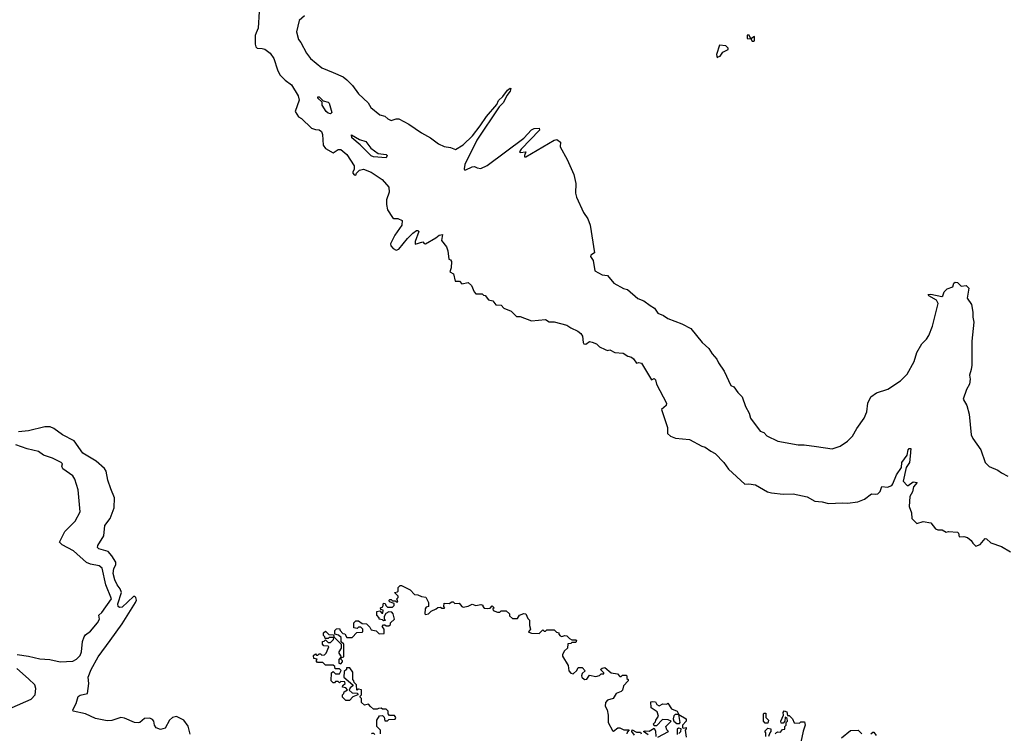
# Model space of a CAD drawing. Extents: x 2240384 to 2404287, y 351326 to 526670.
# Tile 190 of 256: x 2260695 to 2268486, y 503140 to 508791. Entities that reach past the tile are written whole.
import ezdxf

# ---------------------------------------------------------------- set-up
doc = ezdxf.new("R2010")
doc.units = 0

msp = doc.modelspace()

# ---------------------------------------------------------------- linework, layer by layer
at = {"layer": '0CON20XD'}
for points in [[(2262590, 508855), (2262582, 508725), (2262566.2, 508686.2)], [(2262949.5, 508820.5), (2262905.7, 508785), (2262884.3, 508694.3), (2262900, 508635), (2262919.7, 508609.7), (2262964.4, 508525), (2262995, 508484), (2263085, 508411.2), (2263175, 508373.3), (2263255, 508338), (2263285, 508316.2), (2263329.3, 508269.3), (2263375, 508203.3), (2263451.7, 508131.7), (2263473.8, 508095), (2263545, 508038.8), (2263585, 508026.7), (2263607.5, 508005), (2263633.9, 507993.9), (2263675, 508006.7), (2263695, 508006.7), (2263775, 507962.5), (2263873.9, 507893.9), (2263946.1, 507856.1), (2264009.3, 507809.3), (2264055, 507786.7), (2264105, 507780), (2264143.9, 507763.9), (2264205, 507800.5), (2264277.4, 507872.6), (2264339.3, 507950.7), (2264388.5, 508025), (2264470, 508120), (2264485, 508150.8), (2264518, 508182), (2264555, 508232), (2264575, 508248), (2264582.5, 508245), (2264575.6, 508225), (2264550.2, 508189.8), (2264522.5, 508135), (2264490.2, 508099.8), (2264313.6, 507836.4), (2264216.5, 507645), (2264211.4, 507611.4), (2264215, 507603.3), (2264225, 507601.2), (2264275, 507626), (2264295, 507627.5), (2264315, 507617.5), (2264345, 507613.3), (2264395, 507635.7), (2264685, 507854), (2264745, 507920), (2264765, 507930), (2264805, 507932.5), (2264808, 507915), (2264662, 507765), (2264650, 507745), (2264655, 507740), (2264700, 507745), (2264690, 507715), (2264690, 507705), (2264700, 507705), (2264925, 507838.1), (2264945, 507843.3), (2264975, 507820), (2264972.5, 507785), (2265026.7, 507685), (2265080, 507565), (2265096.4, 507493.6), (2265093.6, 507416.4), (2265101.2, 507385), (2265156.7, 507265), (2265190, 507215), (2265208.8, 507165), (2265242.5, 506945), (2265213.6, 506926.4), (2265213, 506917), (2265232, 506885), (2265245, 506803.3), (2265305, 506770), (2265346.1, 506766.1), (2265397.5, 506705), (2265472.3, 506662.3), (2265505, 506653.3), (2265585, 506583.3), (2265633.6, 506563.6), (2265685, 506526.7), (2265717.7, 506507.7), (2265745, 506467.5), (2265789.2, 506449.2), (2265823.3, 506425), (2265935, 506383.8), (2266005, 506346.2), (2266096.2, 506235), (2266148.1, 506188.1), (2266175, 506143.8), (2266212.7, 506102.7), (2266224, 506075), (2266268.3, 506008.3), (2266323.3, 505895), (2266345, 505883.3), (2266377.8, 505837.8), (2266411.2, 505805), (2266438.3, 505728.3), (2266467.5, 505675), (2266476.7, 505635), (2266555, 505533.8), (2266582.9, 505522.9), (2266607.5, 505495), (2266695, 505453.8), (2266855, 505424), (2266903.6, 505423.6), (2267000.5, 505410.5), (2267125, 505394), (2267187.5, 505415), (2267245, 505453.3), (2267285.8, 505494.2), (2267319.2, 505555), (2267377.5, 505635), (2267398, 505685), (2267406.7, 505755), (2267430, 505805), (2267475, 505836), (2267565, 505865.8), (2267665, 505932.2), (2267716.4, 505983.6), (2267771.8, 506085), (2267794.4, 506155), (2267832.2, 506225), (2267869.5, 506260.5), (2267889.8, 506290.2), (2267916.9, 506365), (2267963.1, 506545), (2267950.7, 506570.7), (2267889.2, 506605), (2267883.3, 506615), (2267905, 506617.5), (2267992, 506598), (2268000, 506605), (2268010, 506635), (2268035, 506660), (2268080, 506675), (2268086, 506704), (2268096.2, 506713.8), (2268115, 506710.8), (2268145, 506680), (2268185.6, 506685.6), (2268204.4, 506665), (2268193.3, 506585), (2268226.2, 506535), (2268238, 506475), (2268236.2, 506435), (2268243.8, 506395), (2268230, 506245), (2268229.2, 506055), (2268225, 506020), (2268210, 505975), (2268216.2, 505945), (2268211.2, 505905), (2268186.1, 505863.9), (2268160, 505785), (2268188.6, 505735), (2268206.8, 505666.8), (2268223.8, 505505), (2268236.7, 505475), (2268300, 505385), (2268334.3, 505284.3), (2268365, 505252.5), (2268435, 505224.4), (2268465, 505202.9), (2268515, 505176)], [(2262566.2, 508686.2), (2262558.6, 508665), (2262557.3, 508597.3), (2262563.1, 508575), (2262575, 508564.4), (2262615, 508564), (2262635, 508557.1), (2262678, 508525), (2262705, 508483.3), (2262734.5, 508394.5), (2262754.2, 508355), (2262795, 508311.2), (2262846.7, 508275), (2262899.1, 508189.1), (2262907.5, 508155), (2262873.8, 508065), (2262900.7, 508020.7), (2262925, 508010), (2263005, 507933.3), (2263035, 507921.2), (2263065, 507920), (2263082.5, 507905), (2263091.7, 507881.7), (2263097, 507797), (2263115, 507770), (2263175, 507737.5), (2263215, 507762.5), (2263235, 507763.3), (2263283, 507723), (2263342.5, 507635), (2263341.7, 507608.3), (2263330, 507585), (2263330, 507575), (2263341.7, 507561.7), (2263355, 507560), (2263360, 507575), (2263385, 507600), (2263415, 507606.7), (2263475, 507583.3), (2263563.3, 507525), (2263616.2, 507465), (2263617.5, 507425), (2263597.5, 507365), (2263597.5, 507327.5), (2263606, 507285), (2263643.8, 507225), (2263655, 507216.2), (2263686.1, 507216.1), (2263721.7, 507201.7), (2263719.1, 507165), (2263663.9, 507086.1), (2263630, 507015), (2263631.6, 507001.6), (2263649.6, 506979.6), (2263675, 506965.9), (2263695, 506972.7), (2263765, 507058.7), (2263805, 507100), (2263835, 507121.2), (2263845, 507122.5), (2263852.5, 507115), (2263823.6, 507033.6), (2263823.3, 507013.3), (2263885, 507032.5), (2263895, 507020), (2263905, 507017.5), (2263987.3, 507062.7), (2264015, 507085.6), (2264040, 507090), (2264033, 507043), (2264071.7, 506991.7), (2264081.7, 506961.7), (2264090, 506895), (2264105, 506890), (2264112.5, 506875), (2264110, 506825), (2264100, 506795), (2264128.3, 506778.3), (2264141.7, 506721.7), (2264175, 506720), (2264195, 506700), (2264245, 506710), (2264270, 506685), (2264290, 506635), (2264305, 506620), (2264355, 506620), (2264365, 506610), (2264378.3, 506608.3), (2264405, 506572.5), (2264440, 506565), (2264463.8, 506533.8), (2264505, 506531.2), (2264526.4, 506506.4), (2264585, 506482.5), (2264620, 506445), (2264625, 506440), (2264655, 506440), (2264745, 506407.5), (2264855, 506416.2), (2264885, 506398.8), (2264925, 506398), (2265025, 506371.2), (2265055, 506350), (2265112.5, 506325), (2265136.2, 506305), (2265148.8, 506285), (2265153.3, 506235), (2265160, 506225), (2265175, 506222.5), (2265205, 506243.3), (2265225, 506238.8), (2265260, 506225), (2265281.7, 506201.7), (2265328.3, 506178.3), (2265345, 506172.5), (2265365, 506177.5), (2265405, 506156.7), (2265469.3, 506149.3), (2265506.1, 506126.1), (2265535, 506118.8), (2265553.3, 506105), (2265575, 506070), (2265595, 506077.5), (2265615, 506072.5), (2265695, 505940), (2265715, 505950), (2265725, 505940), (2265734.1, 505904.1), (2265812.5, 505755), (2265810, 505735), (2265772.5, 505705), (2265821.7, 505561.7), (2265820, 505515), (2265843.9, 505493.9), (2265885, 505477.5), (2265995, 505467.5), (2266093, 505413), (2266120, 505405), (2266163.3, 505373.3), (2266197.5, 505355), (2266267.5, 505285), (2266305, 505232.5), (2266434.1, 505114.1), (2266463.6, 505116.4), (2266517.3, 505107.3), (2266612.3, 505052.3), (2266645, 505043.8), (2266735, 505033.8), (2266815, 505036), (2266925, 505014), (2266987.7, 504977.7), (2267045, 504973.8), (2267095, 504958.8), (2267205, 504966.2), (2267245, 504963.3), (2267326.4, 504973.6), (2267380, 504995), (2267435, 505037.5), (2267465, 505033.3), (2267485, 505037.5), (2267502.5, 505055), (2267516.2, 505093.8), (2267561.7, 505088.3), (2267595, 505103.3), (2267605, 505116.7), (2267632.3, 505187.7), (2267673.5, 505245), (2267675.8, 505285), (2267717.4, 505342.6), (2267724.7, 505385), (2267732.2, 505395), (2267746.5, 505396.5), (2267740, 505335), (2267734.7, 505285), (2267710, 505245), (2267686.2, 505136.2), (2267717, 505103), (2267725, 505102.5), (2267765, 505130.8), (2267797.5, 505125), (2267768.1, 505091.9), (2267758.9, 505051.1), (2267738.8, 505015), (2267732, 504935), (2267751.2, 504885), (2267755, 504840), (2267795, 504802.5), (2267845, 504817.5), (2267905, 504806), (2267940.5, 504760.5), (2267960.7, 504750.7), (2267995, 504752.5), (2268025, 504732.5), (2268045, 504737.5), (2268115, 504732.5), (2268122.5, 504725), (2268130, 504695), (2268165, 504697.5), (2268195, 504690), (2268225, 504667.5), (2268235.9, 504645.9), (2268262, 504622), (2268295, 504635.7), (2268335, 504682.5), (2268345, 504680), (2268378.3, 504648.3), (2268465, 504620), (2268536.4, 504576.4)], [(2266505, 508620), (2266510, 508625), (2266508.3, 508658.3), (2266480, 508640), (2266468.3, 508668.3), (2266451.7, 508668.3), (2266451.7, 508641.7), (2266480, 508640), (2266491.7, 508621.7), (2266505, 508620)], [(2266215, 508490), (2266221.7, 508498.3), (2266238.3, 508501.7), (2266260, 508535), (2266300, 508555), (2266300, 508565), (2266283.3, 508585), (2266231.7, 508588.3), (2266210, 508515), (2266215, 508490)], [(2263155, 508046), (2263135, 508051.5), (2263119.5, 508065), (2263088.6, 508115), (2263087.5, 508137.5), (2263055, 508170), (2263055, 508180), (2263065, 508180), (2263097.5, 508147.5), (2263135, 508139.2), (2263145, 508131.2), (2263164, 508055), (2263155, 508046)], [(2263595, 507697.5), (2263495, 507704), (2263475, 507712), (2263389.7, 507799.7), (2263324, 507855), (2263321.7, 507878.3), (2263385, 507843.3), (2263435, 507826.7), (2263473.6, 507773.6), (2263531.7, 507731.7), (2263595, 507722.5), (2263602.5, 507715), (2263595, 507697.5)], [(2262044.5, 503134.5), (2262027.5, 503197.5), (2261993.6, 503243.6), (2261935, 503274.2), (2261905, 503266), (2261880, 503245), (2261845, 503180), (2261810.6, 503170.6), (2261774.7, 503184.7), (2261760.9, 503205), (2261756.5, 503236.5), (2261745, 503250.6), (2261725, 503260.5), (2261683.9, 503256.1), (2261646, 503225), (2261635, 503222.7), (2261604.4, 503225.6), (2261525, 503259.2), (2261495.5, 503264.5), (2261425, 503242.5), (2261388.6, 503238.6), (2261295, 503257.5), (2261215, 503293.3), (2261117.5, 503315), (2261116, 503325), (2261142.9, 503377.1), (2261157.4, 503432.6), (2261175, 503442), (2261232.5, 503455), (2261243.3, 503535), (2261236.7, 503585), (2261262, 503645), (2261316.6, 503745), (2261411.1, 503875), (2261505, 504006.8), (2261612.8, 504175), (2261620.2, 504195), (2261614, 504215), (2261605, 504224), (2261595, 504223.1), (2261505, 504139.2), (2261485.8, 504135.8), (2261473.2, 504143.2), (2261471.8, 504165), (2261501, 504255), (2261491.1, 504285), (2261466.5, 504315), (2261446.8, 504355), (2261436, 504405), (2261439.4, 504445), (2261455.3, 504475), (2261455.8, 504495), (2261425, 504546.2), (2261395, 504581.1), (2261320.4, 504600.4), (2261310.9, 504610.9), (2261312.6, 504627.4), (2261360.4, 504705), (2261369.5, 504785), (2261410.1, 504839.9), (2261443.2, 504925), (2261445.3, 505005), (2261416, 505076), (2261393.6, 505143.6), (2261380, 505215), (2261367.3, 505237.3), (2261301.4, 505295), (2261195, 505359.5), (2261125, 505456.7), (2261035, 505503.8), (2260964.3, 505555), (2260936.7, 505566.7), (2260895, 505567.9), (2260765, 505534.7), (2260685, 505526.3)], [(2260675, 503762.9), (2260765, 503752), (2260855, 503730.6), (2260935, 503724.4), (2261015.4, 503705.4), (2261115, 503711.8), (2261143.4, 503726.6), (2261172.5, 503757.5), (2261183.5, 503786.5), (2261192.6, 503867.4), (2261204.5, 503905), (2261215, 503919.8), (2261255, 503949.4), (2261311.6, 504015), (2261325.5, 504045), (2261321.1, 504075), (2261345.7, 504095.7), (2261421.5, 504205), (2261375.9, 504315), (2261348.2, 504448.2), (2261325, 504467.5), (2261255, 504480.8), (2261223.4, 504493.4), (2261120.5, 504585), (2261032.1, 504632.1), (2261011.2, 504655), (2261052.4, 504737.6), (2261135, 504820.6), (2261174.5, 504895), (2261157.2, 505067.2), (2261132.2, 505152.2), (2261115, 505178.9), (2261036.2, 505235), (2261028.8, 505255), (2261033.3, 505275), (2261023.3, 505285), (2260955, 505318.5), (2260883.4, 505343.4), (2260845, 505372.7), (2260755, 505392.7), (2260665, 505424.7)], [(2263615, 503992.5), (2263628.3, 504001.7), (2263630, 504015), (2263660, 504045), (2263650, 504085), (2263639.3, 504099.3), (2263615, 504102.5), (2263591.7, 504088.3), (2263580, 504065), (2263580, 504045), (2263590, 504035), (2263575, 504030), (2263565, 504040), (2263540, 504045), (2263540, 504055), (2263520, 504075), (2263520, 504105), (2263545, 504110), (2263561.7, 504091.7), (2263568.3, 504091.7), (2263570, 504115), (2263551.7, 504121.7), (2263550, 504135), (2263568.3, 504141.7), (2263575, 504170), (2263588.3, 504168.3), (2263591.7, 504151.7), (2263605, 504140), (2263645, 504140), (2263658.3, 504151.7), (2263658.3, 504168.3), (2263621.7, 504181.7), (2263620, 504195), (2263625, 504200), (2263635, 504200), (2263645, 504190), (2263665, 504190), (2263675, 504180), (2263688.3, 504181.7), (2263680, 504205), (2263690, 504215), (2263690, 504225), (2263660, 504255), (2263685, 504260), (2263690, 504265), (2263690, 504295), (2263705, 504310), (2263715, 504310), (2263785, 504277.5), (2263818.3, 504238.3), (2263846.4, 504236.4), (2263875, 504222.5), (2263908.3, 504218.3), (2263930, 504175), (2263930, 504145), (2263911.7, 504138.3), (2263903, 504127), (2263900, 504085), (2263905, 504080), (2263930, 504085), (2263951.7, 504108.3), (2263990, 504125), (2264003, 504137), (2264025, 504140), (2264035, 504130), (2264055, 504130), (2264060, 504135), (2264050, 504145), (2264055, 504170), (2264093, 504167), (2264115, 504180), (2264125, 504180), (2264138.3, 504168.3), (2264171.7, 504171.7), (2264193.6, 504143.6), (2264205, 504140), (2264245, 504146.7), (2264275, 504162.5), (2264305, 504152.5), (2264345, 504160), (2264360, 504155), (2264360, 504145), (2264371.7, 504131.7), (2264395, 504127.5), (2264418.3, 504131.7), (2264435, 504150), (2264450, 504135), (2264440, 504125), (2264441.7, 504111.7), (2264475, 504100), (2264495, 504100), (2264505, 504110), (2264545, 504110), (2264570, 504085), (2264571.7, 504071.7), (2264595, 504050), (2264635, 504050), (2264650, 504075), (2264685, 504090), (2264700, 504085), (2264715, 504050), (2264730, 504035), (2264730, 503995), (2264737.5, 503965), (2264720, 503945), (2264725, 503940), (2264745, 503932.5), (2264805, 503930), (2264835, 503960), (2264845, 503950), (2264855, 503950), (2264865, 503960), (2264925, 503960), (2264941.7, 503941.7), (2264960, 503935), (2264960, 503925), (2264971.7, 503911.7), (2264985, 503907.5), (2265010, 503915), (2265025, 503912.5), (2265045, 503890), (2265065, 503880), (2265095, 503880), (2265100, 503875), (2265095, 503860), (2265065, 503860), (2265055, 503850), (2265031.7, 503848.3), (2265030, 503815), (2265007, 503793), (2264990, 503765), (2264990.5, 503750.5), (2265035.9, 503675.9), (2265041.2, 503635), (2265055, 503617.5), (2265075, 503610), (2265103, 503637), (2265115, 503660), (2265145, 503660), (2265170, 503635), (2265146.4, 503613.6), (2265140, 503595), (2265143.3, 503585), (2265165, 503567.5), (2265181.7, 503568.3), (2265205, 503600), (2265255, 503590), (2265282.5, 503597.5), (2265295, 503610), (2265318.3, 503611.7), (2265318.3, 503618.3), (2265290, 503645), (2265303, 503657), (2265325, 503660), (2265375, 503620), (2265425, 503610), (2265445, 503590), (2265455, 503590), (2265465, 503600), (2265495, 503600), (2265500, 503595), (2265500, 503575), (2265510, 503565), (2265510, 503555), (2265472.5, 503515), (2265465, 503482.5), (2265455, 503472.5), (2265413.6, 503456.4), (2265390, 503415), (2265345, 503402), (2265330, 503385), (2265326.7, 503355), (2265343.3, 503325), (2265352.5, 503285), (2265352, 503225), (2265385, 503162.5), (2265395, 503156.7), (2265427, 503183), (2265445, 503183.3), (2265475, 503167.5), (2265518.3, 503168.3), (2265501.7, 503148.3), (2265500, 503135)], [(2263550, 503135), (2263550, 503165), (2263520, 503195), (2263520, 503245), (2263541.7, 503278.3), (2263565, 503280), (2263578.3, 503268.3), (2263585, 503240), (2263605, 503240), (2263615, 503250), (2263665, 503252.5), (2263672.5, 503265), (2263661.7, 503281.7), (2263621.7, 503281.7), (2263610, 503295), (2263610, 503315), (2263595, 503330), (2263565, 503330), (2263555, 503340), (2263533, 503337), (2263525, 503330), (2263495, 503330), (2263471.7, 503351.7), (2263455, 503370), (2263423, 503363), (2263400, 503385), (2263400, 503415), (2263390, 503425), (2263390, 503435), (2263400, 503445), (2263400, 503485), (2263375, 503490), (2263361.7, 503481.7), (2263360, 503525), (2263341.7, 503541.7), (2263340, 503555), (2263330, 503565), (2263330, 503625), (2263308.3, 503658.3), (2263281.7, 503658.3), (2263280, 503645), (2263261.7, 503628.3), (2263260, 503585), (2263330, 503525), (2263330, 503515), (2263310, 503500), (2263301.7, 503481.7), (2263325, 503460), (2263368.3, 503458.3), (2263370, 503445), (2263331.7, 503428.3), (2263305, 503400), (2263275, 503400), (2263250, 503425), (2263250, 503445), (2263260, 503455), (2263261.7, 503468.3), (2263290, 503485), (2263275, 503500), (2263250, 503505), (2263251.7, 503518.3), (2263270, 503535), (2263268.3, 503548.3), (2263235, 503550), (2263225, 503540), (2263215, 503550), (2263195, 503550), (2263185, 503540), (2263175, 503540), (2263160, 503555), (2263161.7, 503618.3), (2263175, 503630), (2263195, 503610), (2263225, 503610), (2263238.3, 503638.3), (2263225, 503650), (2263191.7, 503651.7), (2263188.3, 503668.3), (2263175, 503680), (2263115, 503680), (2263095, 503700), (2263051.7, 503701.7), (2263040, 503715), (2263048.3, 503728.3), (2263021.7, 503731.7), (2263020, 503755), (2263035, 503770), (2263045, 503760), (2263055, 503760), (2263065, 503770), (2263075, 503770), (2263085, 503760), (2263108.3, 503761.7), (2263120, 503775), (2263140, 503825), (2263135, 503830), (2263101.7, 503831.7), (2263090, 503845), (2263091.7, 503868.3), (2263105, 503870), (2263115, 503880), (2263135, 503860), (2263155, 503860), (2263178.3, 503881.7), (2263180, 503900), (2263185, 503900), (2263240, 503845), (2263240, 503815), (2263220, 503785), (2263220, 503775), (2263240, 503745), (2263220, 503725), (2263220, 503695), (2263235, 503690), (2263250, 503705), (2263250, 503715), (2263240, 503725), (2263240, 503740), (2263260, 503745), (2263260, 503845), (2263240, 503865), (2263238.3, 503898.3), (2263218.3, 503918.3), (2263190, 503925), (2263190, 503955), (2263201.7, 503968.3), (2263225, 503970), (2263230, 503955), (2263251.7, 503931.7), (2263268.3, 503928.3), (2263285, 503900), (2263325, 503900), (2263361.7, 503938.3), (2263405, 503940), (2263410, 503945), (2263410, 503965), (2263395, 503980), (2263375, 503980), (2263365, 503970), (2263340, 503975), (2263340, 504015), (2263355, 504030), (2263375, 504030), (2263405, 504010), (2263438.3, 504008.3), (2263465, 503980), (2263475, 503960), (2263515, 503952.5), (2263538.3, 503928.3), (2263578.3, 503931.7), (2263580, 503965), (2263562.5, 503985), (2263575, 504000), (2263585, 504000), (2263595, 503990), (2263615, 503992.5)], [(2263135, 503890), (2263111.7, 503891.7), (2263110, 503905), (2263100, 503915), (2263100, 503935), (2263115, 503950), (2263141.7, 503921.7), (2263175, 503920), (2263180, 503915), (2263180, 503900), (2263145, 503900), (2263135, 503890)], [(2260634.6, 503345.4), (2260785, 503410.6), (2260817.5, 503445), (2260822.9, 503495), (2260814.2, 503525), (2260765, 503571.8), (2260673.8, 503653.8)], [(2265745, 503110), (2265830, 503155), (2265815, 503167.5), (2265806.7, 503195), (2265850, 503235), (2265826.7, 503246.7), (2265780.7, 503249.3), (2265735, 503200), (2265715, 503200), (2265710, 503215), (2265725, 503230), (2265727.5, 503245), (2265750, 503275), (2265739.3, 503309.3), (2265691.2, 503341.2), (2265690, 503390), (2265705, 503392.5), (2265725, 503390), (2265737, 503367), (2265755, 503357.5), (2265785, 503372.5), (2265815, 503370), (2265825, 503380), (2265853.6, 503333.6), (2265897.5, 503315), (2265910, 503290), (2265880.7, 503289.3), (2265871.2, 503278.8), (2265866.7, 503255), (2265870, 503235), (2265895, 503217.5), (2265915, 503217.5), (2265922.5, 503225), (2265910, 503290), (2265967.5, 503255), (2265967.5, 503235), (2265940, 503205), (2265940, 503185), (2265945, 503180), (2265970, 503185), (2265970, 503175), (2265960, 503165), (2265968.3, 503108.3)], [(2266615, 503220), (2266595, 503220), (2266580, 503235), (2266580, 503295), (2266585, 503300), (2266598.3, 503298.3), (2266600, 503265), (2266620, 503245), (2266615, 503220)], [(2266673.3, 503135), (2266683.3, 503146.7), (2266695, 503152.5), (2266715, 503150), (2266730, 503170), (2266748.3, 503171.7), (2266750, 503195), (2266760, 503205), (2266760, 503225), (2266770, 503235), (2266767.5, 503257.5), (2266751.7, 503268.3), (2266750, 503235), (2266735, 503220), (2266721.7, 503221.7), (2266717.5, 503235), (2266740, 503285), (2266737.5, 503305), (2266745, 503317.5), (2266765, 503310), (2266771.7, 503281.7), (2266785, 503280), (2266810, 503255), (2266823, 503223), (2266865, 503220), (2266875, 503230), (2266905, 503230), (2266910, 503205), (2266895.8, 503155.8), (2266875, 503070)], [(2263480, 503135), (2263485, 503140), (2263495, 503140), (2263505, 503130)], [(2265560, 503125), (2265540, 503155), (2265542.5, 503167.5), (2265575, 503150), (2265608.3, 503148.3), (2265612.5, 503135)], [(2265668.3, 503128.3), (2265630, 503155), (2265645, 503160), (2265675, 503156.7), (2265715, 503180), (2265726.4, 503156.4), (2265730, 503115)], [(2265911.7, 503138.3), (2265927.5, 503155), (2265930, 503175), (2265908.3, 503181.7), (2265898.3, 503171.7), (2265898.3, 503131.7)], [(2266600, 503115), (2266600, 503145), (2266592.5, 503157.5), (2266601.7, 503168.3), (2266615, 503180), (2266640, 503175), (2266640, 503155), (2266630, 503145), (2266620, 503115)], [(2267197, 503103), (2267268.3, 503161.7), (2267330, 503165), (2267360, 503135)], [(2267430, 503135), (2267445, 503150), (2267455, 503150), (2267471.7, 503121.7)]]:
    msp.add_lwpolyline(points, dxfattribs=at)

doc.saveas('drawing.dxf')
